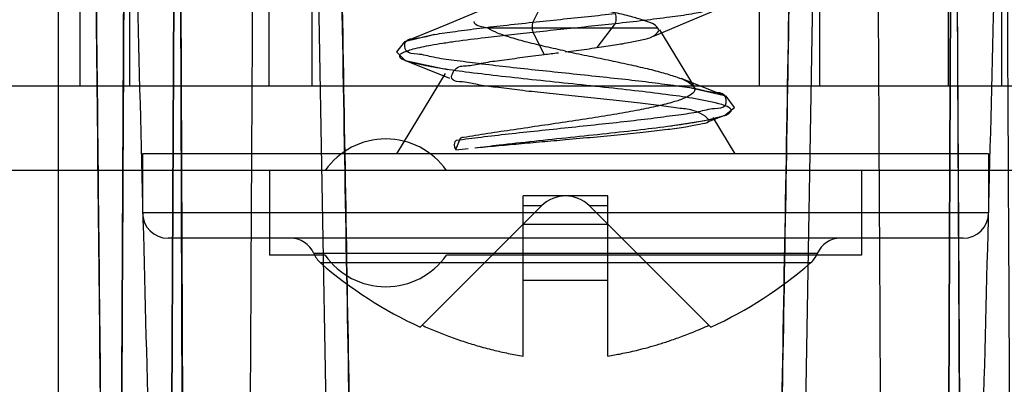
# Model space of a CAD drawing. Header units: millimetres. Extents: x 91 to 696, y 236 to 852.
# Tile 33 of 52: x 133.26 to 144.9, y 833.15 to 837.47. Entities that reach past the tile are written whole.
import ezdxf

# ---------------------------------------------------------------- set-up
doc = ezdxf.new("R2010")
doc.units = ezdxf.units.MM
doc.header["$LTSCALE"] = 70.538372
doc.layers.get('0').update_dxf_attribs({"linetype": 'CONTINUOUS'})

msp = doc.modelspace()

# ---------------------------------------------------------------- linework, layer by layer
at = {"color": 7, "linetype": 'Continuous'}
for p, q in [((144.295, 845.89), (144.211, 823.939)), ((144.216, 825.382), (144.295, 845.89)), ((133.715, 845.082), (133.715, 828.382)), ((135.036, 828.474), (135.119, 844.886)), ((136.67, 844.886), (136.958, 828.375)), ((142.76, 844.886), (142.472, 828.375)), ((144.393, 828.474), (144.311, 844.886)), ((135.213, 825.382), (135.141, 844.081)), ((135.141, 844.081), (135.219, 823.939)), ((135.114, 843.586), (135.036, 828.474)), ((144.316, 843.586), (144.393, 828.474)), ((133.974, 837.882), (133.974, 836.682)), ((134.561, 837.882), (134.561, 836.682)), ((136.205, 837.882), (136.205, 836.682)), ((136.715, 837.882), (136.715, 836.682)), ((142.005, 837.882), (142.005, 836.682)), ((142.715, 837.882), (142.715, 836.682)), ((144.236, 837.882), (144.236, 836.682)), ((144.869, 837.882), (144.869, 836.682)), ((139.497, 837.778), (139.328, 837.438)), ((140.302, 837.424), (140.086, 837.137)), ((138.167, 837.293), (137.809, 837.204)), ((140.807, 837.366), (138.795, 837.366)), ((139.328, 837.321), (139.46, 837.055)), ((140.826, 837.347), (141.235, 836.673)), ((137.819, 836.986), (138.32, 836.877)), ((137.823, 836.984), (138.341, 836.776)), ((138.291, 836.832), (137.715, 835.882)), ((686.015, 836.682), (100.415, 836.682)), ((141.599, 836.568), (141.08, 836.771)), ((141.614, 836.562), (141.165, 836.664)), ((141.403, 836.262), (141.598, 836.336)), ((141.454, 836.312), (141.715, 835.882)), ((138.417, 835.93), (138.472, 836.067)), ((138.472, 836.067), (138.499, 836.081)), ((134.715, 835.882), (134.715, 835.182)), ((144.715, 835.882), (134.715, 835.882)), ((144.715, 835.882), (144.715, 835.182)), ((686.015, 835.682), (100.415, 835.682)), ((136.215, 835.682), (136.215, 834.682)), ((143.215, 835.682), (143.215, 834.682)), ((139.215, 833.487), (139.215, 835.382)), ((140.215, 835.382), (139.215, 835.382)), ((140.215, 833.487), (140.215, 835.382)), ((144.715, 835.182), (134.715, 835.182)), ((139.432, 835.265), (137.996, 833.829)), ((139.432, 835.265), (139.215, 835.265)), ((139.998, 835.265), (141.434, 833.829)), ((140.215, 835.265), (139.998, 835.265)), ((139.215, 835.048), (140.215, 835.048)), ((144.415, 834.882), (135.015, 834.882)), ((142.691, 834.7), (136.739, 834.7)), ((136.872, 834.682), (136.215, 834.682)), ((142.611, 834.59), (136.818, 834.59)), ((143.215, 834.682), (138.308, 834.682)), ((140.215, 834.382), (139.215, 834.382))]:
    msp.add_line(p, q, dxfattribs=at)
for points in [[(140.768, 837.277), (141.175, 837.451), (141.611, 837.631)], [(138.73, 837.586), (138.295, 837.402), (137.822, 837.21)], [(137.809, 837.204), (137.716, 837.089), (137.819, 836.986)], [(141.592, 836.334), (141.711, 836.43), (141.614, 836.562)], [(140.957, 836.21), (141.361, 836.275), (141.592, 836.334)]]:
    msp.add_lwpolyline(points, dxfattribs=at)
for centre, radius, start, end in [((130.37, 909.478), 72.991, 277.15374, 277.28803), ((137.59, 835.182), 0.875, 34.8499, 145.1501), ((134.911, 873.052), 37.288, 275.3955, 275.622), ((139.715, 834.982), 0.4, 45, 135), ((135.015, 835.182), 0.3, 180, 270), ((144.415, 835.182), 0.3, 270, 360), ((136.462, 834.582), 0.3, 22.9975, 90), ((142.967, 834.582), 0.3, 90, 157.0025), ((137.015, 834.817), 0.3, 202.9975, 229.0759), ((142.415, 834.817), 0.3, 310.9241, 337.0025), ((140.093, 838.368), 5, 229.076, 245.1956), ((137.59, 835.182), 0.875, 214.8499, 325.1501), ((139.336, 838.368), 5, 294.8044, 310.924)]:
    msp.add_arc(centre, radius, start, end, dxfattribs=at)
for points, knots in [([(134.266, 828.375), (134.246, 830.212), (134.207, 833.882), (134.149, 839.386), (134.11, 843.053), (134.091, 844.886)], [0, 0, 0, 0, 0.333646, 0.666979, 1, 1, 1, 1]), ([(134.536, 844.886), (134.523, 843.067), (134.499, 839.425), (134.475, 833.954), (134.451, 830.302), (134.439, 828.474)], [0, 0, 0, 0, 0.332437, 0.665776, 1, 1, 1, 1]), ([(134.47, 844.886), (134.516, 843.057), (134.609, 839.394), (134.75, 833.891), (134.845, 830.216), (134.893, 828.375)], [0, 0, 0, 0, 0.332267, 0.6656, 1, 1, 1, 1]), ([(135.967, 828.375), (135.976, 830.216), (135.995, 833.891), (136.025, 839.394), (136.045, 843.057), (136.055, 844.886)], [0, 0, 0, 0, 0.334397, 0.66773, 1, 1, 1, 1]), ([(137.238, 828.474), (137.205, 830.299), (137.136, 833.948), (137.045, 839.419), (136.975, 843.064), (136.942, 844.886)], [0, 0, 0, 0, 0.333696, 0.667028, 1, 1, 1, 1]), ([(142.191, 828.474), (142.224, 830.299), (142.294, 833.948), (142.385, 839.419), (142.455, 843.064), (142.487, 844.886)], [0, 0, 0, 0, 0.333696, 0.667028, 1, 1, 1, 1]), ([(143.463, 828.375), (143.453, 830.216), (143.434, 833.891), (143.405, 839.394), (143.384, 843.057), (143.374, 844.886)], [0, 0, 0, 0, 0.334397, 0.66773, 1, 1, 1, 1]), ([(144.959, 844.886), (144.913, 843.057), (144.82, 839.394), (144.679, 833.891), (144.584, 830.216), (144.536, 828.375)], [0, 0, 0, 0, 0.332267, 0.6656, 1, 1, 1, 1]), ([(144.894, 844.886), (144.906, 843.067), (144.93, 839.425), (144.954, 833.954), (144.978, 830.302), (144.991, 828.474)], [0, 0, 0, 0, 0.332437, 0.665776, 1, 1, 1, 1]), ([(134.105, 843.586), (134.122, 841.897), (134.158, 838.519), (134.211, 833.448), (134.247, 830.067), (134.266, 828.375)], [0, 0, 0, 0, 0.333044, 0.666378, 1, 1, 1, 1]), ([(134.439, 828.474), (134.45, 830.157), (134.472, 833.519), (134.494, 838.557), (134.516, 841.911), (134.528, 843.586)], [0, 0, 0, 0, 0.334157, 0.667496, 1, 1, 1, 1]), ([(136.965, 843.586), (136.996, 841.908), (137.06, 838.552), (137.144, 833.514), (137.208, 830.154), (137.238, 828.474)], [0, 0, 0, 0, 0.332999, 0.666332, 1, 1, 1, 1]), ([(142.464, 843.586), (142.434, 841.908), (142.369, 838.552), (142.286, 833.514), (142.222, 830.154), (142.191, 828.474)], [0, 0, 0, 0, 0.332999, 0.666332, 1, 1, 1, 1]), ([(140.302, 837.424), (140.415, 837.436), (140.63, 837.46), (140.932, 837.499), (141.188, 837.533), (141.402, 837.576), (141.548, 837.598), (141.747, 837.709), (141.489, 837.775), (141.327, 837.81), (141.085, 837.849), (140.812, 837.885), (140.495, 837.923), (140.153, 837.96), (139.795, 837.998), (139.436, 838.036), (139.087, 838.073), (138.76, 838.11), (138.464, 838.148), (138.213, 838.182), (138.008, 838.227), (137.865, 838.245), (137.687, 838.369), (137.958, 838.421), (138.126, 838.46), (138.374, 838.497), (138.651, 838.535), (138.972, 838.572), (139.317, 838.61), (139.677, 838.647), (140.036, 838.685), (140.384, 838.723), (140.711, 838.759), (141.001, 838.799), (141.255, 838.83), (141.433, 838.885), (141.619, 838.879), (141.621, 839.068), (141.435, 839.063), (141.259, 839.118), (141.007, 839.148), (140.72, 839.187), (140.396, 839.224), (140.049, 839.261), (139.69, 839.299), (139.33, 839.337), (138.985, 839.374), (138.663, 839.411), (138.382, 839.451), (138.136, 839.482), (137.974, 839.533), (137.783, 839.536), (137.837, 839.721), (138.013, 839.712), (138.203, 839.768), (138.459, 839.798), (138.753, 839.837), (139.081, 839.874), (139.431, 839.912), (139.793, 839.95), (140.153, 839.987), (140.496, 840.025), (140.812, 840.062), (141.085, 840.101), (141.323, 840.133), (141.475, 840.18), (141.67, 840.194), (141.565, 840.37), (141.396, 840.363), (141.191, 840.418), (140.93, 840.448), (140.629, 840.488), (140.414, 840.512), (140.302, 840.524)], [0, 0, 0, 0, 0.018367, 0.034874, 0.049038, 0.06044, 0.068839, 0.075918, 0.085533, 0.095214, 0.107856, 0.123084, 0.140372, 0.159143, 0.178723, 0.198374, 0.217434, 0.235381, 0.251552, 0.265422, 0.276529, 0.284508, 0.290911, 0.301289, 0.311316, 0.324258, 0.339707, 0.357189, 0.376165, 0.395829, 0.415473, 0.434513, 0.452345, 0.46839, 0.48207, 0.49282, 0.500324, 0.506505, 0.513947, 0.5246, 0.538141, 0.554027, 0.571714, 0.590692, 0.610339, 0.629995, 0.648963, 0.666497, 0.682078, 0.695162, 0.70531, 0.712247, 0.718603, 0.726513, 0.737556, 0.751416, 0.767632, 0.785553, 0.804687, 0.824483, 0.844213, 0.863022, 0.880276, 0.895349, 0.907989, 0.917698, 0.924197, 0.931098, 0.939424, 0.950903, 0.96521, 0.981784, 1, 1, 1, 1]), ([(140.807, 837.366), (140.776, 837.416), (140.658, 837.453), (140.5, 837.504), (140.319, 837.546), (140.113, 837.59), (139.887, 837.633), (139.654, 837.676), (139.423, 837.72), (139.206, 837.763), (139.014, 837.806), (138.848, 837.849), (138.723, 837.894), (138.615, 837.942), (138.615, 837.987)], [0, 0, 0, 0, 0.076936, 0.142577, 0.223298, 0.31662, 0.418031, 0.522764, 0.626146, 0.723673, 0.811096, 0.884386, 0.941213, 1, 1, 1, 1]), ([(139.328, 837.438), (139.436, 837.449), (139.654, 837.472), (139.979, 837.506), (140.195, 837.529), (140.302, 837.541)], [0, 0, 0, 0, 0.334695, 0.671138, 1, 1, 1, 1]), ([(140.302, 837.424), (140.31, 837.443), (140.318, 837.482), (140.31, 837.521), (140.302, 837.541)], [0, 0, 0, 0, 0.5, 1, 1, 1, 1]), ([(138.426, 836.042), (138.522, 836.055), (138.727, 836.081), (139.048, 836.118), (139.391, 836.155), (139.745, 836.192), (140.098, 836.229), (140.438, 836.266), (140.754, 836.303), (141.034, 836.342), (141.278, 836.372), (141.446, 836.424), (141.629, 836.422), (141.612, 836.607), (141.435, 836.601), (141.259, 836.655), (141.013, 836.684), (140.729, 836.723), (140.41, 836.76), (140.068, 836.797), (139.713, 836.834), (139.359, 836.871), (139.016, 836.908), (138.697, 836.945), (138.413, 836.984), (138.167, 837.014), (137.992, 837.067), (137.814, 837.062), (137.802, 837.246), (137.982, 837.243), (138.15, 837.296), (138.393, 837.326), (138.672, 837.365), (138.99, 837.401), (139.212, 837.425), (139.328, 837.438)], [0, 0, 0, 0, 0.033397, 0.070648, 0.110516, 0.151562, 0.192613, 0.232057, 0.268759, 0.301551, 0.329321, 0.351085, 0.366219, 0.379198, 0.394779, 0.416979, 0.445204, 0.478405, 0.515445, 0.555196, 0.59638, 0.63753, 0.677187, 0.714346, 0.747561, 0.77572, 0.797865, 0.81345, 0.826385, 0.841426, 0.863026, 0.890634, 0.923468, 0.960334, 1, 1, 1, 1]), ([(139.328, 837.438), (139.322, 837.418), (139.317, 837.379), (139.322, 837.34), (139.328, 837.32)], [0, 0, 0, 0, 0.5, 1, 1, 1, 1]), ([(139.328, 837.32), (139.436, 837.332), (139.654, 837.355), (139.979, 837.389), (140.195, 837.412), (140.302, 837.424)], [0, 0, 0, 0, 0.334722, 0.671164, 1, 1, 1, 1]), ([(138.641, 835.951), (138.737, 835.963), (138.971, 835.991), (139.348, 836.032), (139.772, 836.077), (140.193, 836.121), (140.591, 836.165), (140.946, 836.209), (141.226, 836.251), (141.427, 836.286), (141.557, 836.323), (141.636, 836.345), (141.687, 836.396), (141.63, 836.443), (141.494, 836.484), (141.253, 836.534), (140.927, 836.58), (140.568, 836.624), (140.168, 836.668), (139.746, 836.713), (139.323, 836.757), (138.918, 836.801), (138.552, 836.845), (138.281, 836.883), (138.095, 836.915), (137.985, 836.938), (137.894, 836.959), (137.823, 836.985), (137.752, 837.008), (137.758, 837.06), (137.793, 837.08), (137.844, 837.102), (137.957, 837.135), (138.098, 837.163), (138.265, 837.191), (138.48, 837.222), (138.739, 837.255), (139.044, 837.29), (139.231, 837.31), (139.328, 837.321)], [0, 0, 0, 0, 0.033471, 0.081189, 0.130972, 0.180431, 0.227199, 0.268999, 0.303894, 0.324495, 0.33981, 0.349579, 0.354408, 0.359538, 0.369745, 0.406483, 0.441847, 0.484012, 0.531022, 0.580588, 0.630339, 0.677887, 0.72092, 0.757433, 0.772666, 0.785661, 0.796298, 0.804476, 0.81355, 0.816188, 0.820253, 0.826655, 0.835527, 0.860456, 0.876311, 0.894184, 0.935092, 0.966643, 1, 1, 1, 1]), ([(139.715, 837.096), (139.636, 837.113), (139.485, 837.146), (139.27, 837.198), (139.08, 837.25), (138.923, 837.303), (138.832, 837.344), (138.795, 837.366)], [0, 0, 0, 0, 0.251869, 0.482821, 0.689787, 0.865336, 1, 1, 1, 1]), ([(140.086, 837.137), (140.157, 837.148), (140.289, 837.168), (140.469, 837.196), (140.623, 837.237), (140.733, 837.244), (140.839, 837.343), (140.807, 837.366)], [0, 0, 0, 0, 0.271277, 0.507614, 0.70255, 0.849505, 1, 1, 1, 1]), ([(139.715, 836.573), (139.616, 836.584), (139.425, 836.604), (139.149, 836.634), (138.903, 836.667), (138.681, 836.692), (138.529, 836.737), (138.329, 836.733), (138.413, 836.929), (138.579, 836.916), (138.754, 836.964), (138.971, 836.99), (139.209, 837.024), (139.376, 837.044), (139.46, 837.055)], [0, 0, 0, 0, 0.116586, 0.226819, 0.326289, 0.412386, 0.482222, 0.532723, 0.586715, 0.643084, 0.715783, 0.802631, 0.899618, 1, 1, 1, 1]), ([(139.715, 837.087), (139.757, 837.093), (139.841, 837.104), (139.964, 837.12), (140.046, 837.132), (140.086, 837.137)], [0, 0, 0, 0, 0.341107, 0.675578, 1, 1, 1, 1]), ([(139.715, 837.096), (139.798, 837.078), (139.966, 837.043), (140.215, 836.992), (140.453, 836.941), (140.673, 836.891), (140.863, 836.843), (141.025, 836.791), (141.15, 836.749), (141.298, 836.63), (141.12, 836.534), (140.981, 836.49), (140.793, 836.441), (140.57, 836.395), (140.31, 836.348), (140.021, 836.302), (139.819, 836.271), (139.715, 836.256)], [0, 0, 0, 0, 0.079595, 0.159794, 0.237329, 0.307507, 0.369629, 0.421879, 0.462274, 0.503615, 0.550697, 0.595506, 0.654923, 0.726799, 0.809465, 0.901424, 1, 1, 1, 1]), ([(139.715, 836.049), (139.826, 836.059), (140.044, 836.079), (140.36, 836.108), (140.653, 836.138), (140.905, 836.168), (141.126, 836.196), (141.266, 836.229), (141.486, 836.258), (141.233, 836.413), (141.062, 836.412), (140.836, 836.453), (140.587, 836.48), (140.308, 836.512), (140.014, 836.542), (139.815, 836.563), (139.715, 836.573)], [0, 0, 0, 0, 0.096891, 0.190334, 0.276497, 0.351559, 0.414026, 0.462048, 0.494414, 0.552689, 0.605034, 0.669108, 0.743336, 0.825568, 0.912685, 1, 1, 1, 1]), ([(139.715, 836.256), (139.606, 836.239), (139.39, 836.208), (139.071, 836.161), (138.765, 836.115), (138.567, 836.083), (138.472, 836.067)], [0, 0, 0, 0, 0.261179, 0.522447, 0.769469, 1, 1, 1, 1]), ([(138.641, 835.951), (138.725, 835.96), (138.898, 835.976), (139.163, 836), (139.437, 836.025), (139.622, 836.041), (139.715, 836.049)], [0, 0, 0, 0, 0.235801, 0.482839, 0.740854, 1, 1, 1, 1]), ([(138.019, 833.852), (138.069, 833.829), (138.173, 833.784), (138.335, 833.72), (138.502, 833.661), (138.676, 833.607), (138.854, 833.559), (139.036, 833.518), (139.155, 833.497), (139.215, 833.487)], [0, 0, 0, 0, 0.132806, 0.270933, 0.415751, 0.555448, 0.709064, 0.856327, 1, 1, 1, 1]), ([(140.215, 833.487), (140.267, 833.496), (140.379, 833.516), (140.528, 833.548), (140.664, 833.583), (140.786, 833.617), (140.921, 833.66), (141.071, 833.712), (141.237, 833.776), (141.351, 833.825), (141.41, 833.852)], [0, 0, 0, 0, 0.125524, 0.274245, 0.362925, 0.463263, 0.576182, 0.702507, 0.843355, 1, 1, 1, 1])]:
    msp.add_open_spline(points, degree=3, knots=knots, dxfattribs=at)
for points in [[(138.795, 837.366), (138.739, 837.386), (138.635, 837.388), (138.635, 837.448)], [(138.426, 836.042), (138.393, 836.024), (138.391, 835.956), (138.417, 835.93)]]:
    msp.add_open_spline(points, degree=3, dxfattribs=at)

doc.saveas('drawing.dxf')
